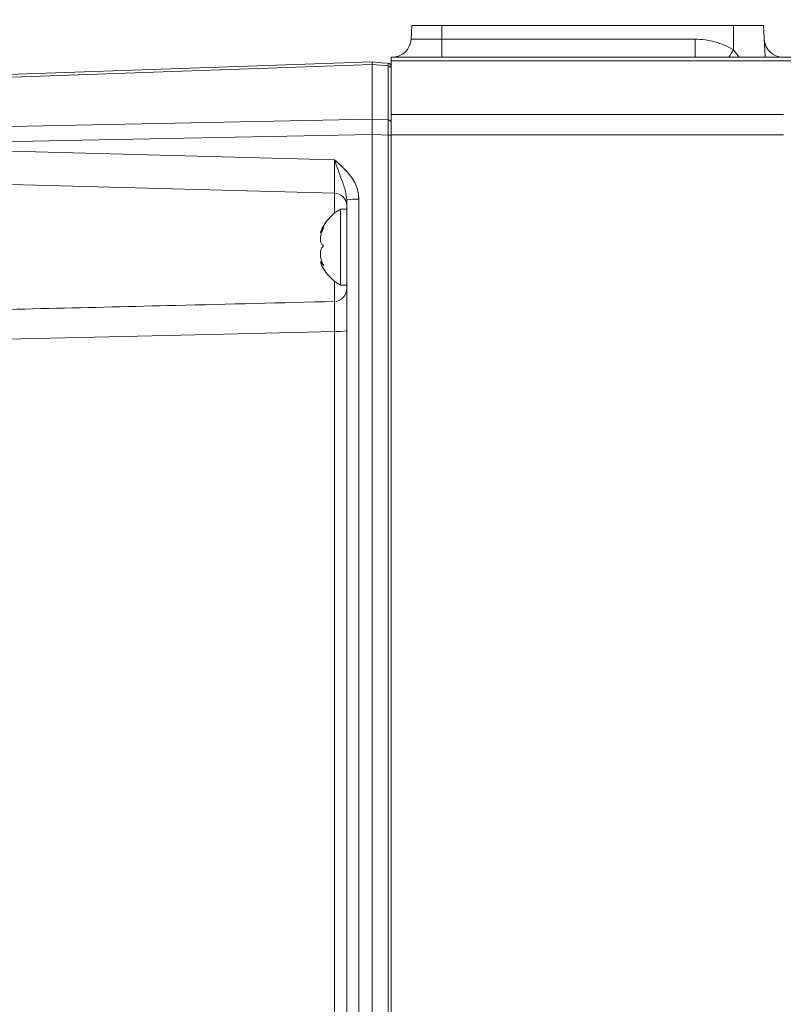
# Model space of a CAD drawing. Header units: millimetres. Extents: x 0 to 8410, y 0 to 5940.
# Tile 141 of 256: x 4780 to 4901, y 1424 to 1579. Entities that reach past the tile are written whole.
import ezdxf

# ---------------------------------------------------------------- set-up
doc = ezdxf.new("R2010")
doc.units = ezdxf.units.MM
doc.header["$LTSCALE"] = 10
doc.styles.add('SLDTEXTSTYLE0', font='TXT', dxfattribs={"width": 0.605})
doc.dimstyles.new('SLDDIMSTYLE0', dxfattribs={"dimtxt": 50, "dimasz": 50, "dimexe": 0, "dimexo": 0.0625, "dimgap": 12.5, "dimtad": 1, "dimtoh": 1, "dimdec": 1, "dimrnd": 1e-09, "dimzin": 12, "dimdsep": 46, "dimtxsty": 'SLDTEXTSTYLE0', "dimsah": 1, "dimcen": 0.09, "dimadec": 0, "dimazin": 0, "dimtfac": 1, "dimtofl": 0, "dimtmove": 0, "dimatfit": 3, "dimfxl": 0, "dimfrac": 2, "dimtolj": 1, "dimtzin": 12, "dimarcsym": 0})

# ---------------------------------------------------------------- blocks, each defined once
blk = doc.blocks.new('*D33')
at = {"color": 7, "linetype": 'Continuous', "lineweight": 0}
for p, q in [((5294.64, 1878.04), (4568.99, 1878.04)), ((4583.99, 1878.04), (4583.99, 1383.04)), ((4955.74, 1383.04), (4568.99, 1383.04))]:
    blk.add_line(p, q, dxfattribs=at)
for points in [[(4583.99, 1878.04), (4576.49, 1828.04), (4591.49, 1828.04)], [(4583.99, 1383.04), (4591.49, 1433.04), (4576.49, 1433.04)]]:
    blk.add_solid(points, dxfattribs=at)
at = {"color": 7, "linetype": 'Continuous', "lineweight": 0, "insert": (4519.54, 1573.26), "char_height": 50, "attachment_point": 1, "rotation": 90, "style": 'SLDTEXTSTYLE0'}
blk.add_mtext('495', dxfattribs=at)
blk = doc.blocks.new('*D35')
at = {"color": 7, "linetype": 'Continuous', "lineweight": 0}
for p, q in [((5294.64, 3305.04), (4468.99, 3305.04)), ((4483.99, 3305.04), (4483.99, 1383.04)), ((4955.74, 1383.04), (4468.99, 1383.04))]:
    blk.add_line(p, q, dxfattribs=at)
for points in [[(4483.99, 3305.04), (4476.49, 3255.04), (4491.49, 3255.04)], [(4483.99, 1383.04), (4491.49, 1433.04), (4476.49, 1433.04)]]:
    blk.add_solid(points, dxfattribs=at)
at = {"color": 7, "linetype": 'Continuous', "lineweight": 0, "insert": (4419.54, 2267.66), "char_height": 50, "attachment_point": 1, "rotation": 90, "style": 'SLDTEXTSTYLE0'}
blk.add_mtext('1922', dxfattribs=at)

msp = doc.modelspace()

# ---------------------------------------------------------------- linework, layer by layer
at = {"color": 7, "linetype": 'Continuous', "lineweight": 0}
for p, q in [((4841.902984, 1578.044757), (4841.789944, 1575.887755)), ((4841.902984, 1578.044757), (4846.640957, 1578.044757)), ((4846.640957, 1578.044757), (4892.640961, 1578.044757)), ((4892.640961, 1578.044757), (4897.37892, 1578.044757)), ((4897.37892, 1578.044757), (4897.640956, 1573.044762)), ((4838.640971, 1573.044762), (4912.493078, 1573.044762)), ((4838.640971, 1572.493106), (4838.640971, 1573.044762)), ((4751.88039, 1569.382251), (4835.64095, 1572.307229)), ((4835.64095, 1571.893811), (4835.64095, 1571.895138)), ((4835.64095, 1563.284248), (4835.64095, 1571.893811)), ((4838.640971, 1572.493106), (4838.640971, 1563.989327)), ((4838.640971, 1560.773), (4838.640971, 1563.989327)), ((4835.64095, 1563.284248), (4835.64098, 1563.281626)), ((4835.64098, 1560.878709), (4835.64095, 1560.873628)), ((4835.64095, 1411.241105), (4835.64095, 1560.873628)), ((4838.640971, 1560.773), (4838.640971, 1411.044765)), ((4829.693301, 1551.595763), (4756.588591, 1553.510085)), ((4831.640972, 1412.175983), (4831.640972, 1550.509885)), ((4831.640972, 1549.044758), (4830.640955, 1549.044758)), ((4830.640955, 1549.044758), (4830.640955, 1537.044764)), ((4827.495618, 1545.351044), (4827.672435, 1545.351044)), ((4827.76965, 1540.738479), (4827.495618, 1540.738479)), ((4830.640955, 1537.044764), (4831.640972, 1537.044764))]:
    msp.add_line(p, q, dxfattribs=at)
at = {"color": 8, "linetype": 'Continuous', "lineweight": 0}
for p, q in [((4846.640957, 1578.044757), (4846.640957, 1575.887755)), ((4892.640961, 1578.044757), (4892.640961, 1574.20595)), ((4841.789944, 1575.887755), (4846.640957, 1575.887755)), ((4846.640957, 1573.044762), (4846.640957, 1575.887755)), ((4846.640957, 1575.887755), (4886.597065, 1575.887755)), ((4886.597065, 1573.044762), (4886.597065, 1575.887755)), ((4892.640961, 1574.20595), (4893.531827, 1573.044762)), ((4838.184548, 1571.672544), (4835.64095, 1571.895138)), ((4838.184548, 1563.15215), (4838.184548, 1571.672544)), ((4912.493078, 1572.493106), (4838.640971, 1572.493106)), ((4838.640971, 1563.989327), (4900.531916, 1563.989327)), ((4835.64098, 1563.281626), (4838.184548, 1563.15215)), ((4838.184548, 1411.201176), (4838.184548, 1560.749129)), ((4900.531916, 1560.773), (4838.640971, 1560.773)), ((4745.921804, 1559.048072), (4829.710765, 1556.85398)), ((4829.693301, 1548.412338), (4829.693301, 1551.595763)), ((4833.571149, 1550.614491), (4833.571149, 1412.280591)), ((4829.693301, 1534.495741), (4829.693301, 1537.677184)), ((4829.710765, 1416.327652), (4829.710765, 1529.761672))]:
    msp.add_line(p, q, dxfattribs=at)
at = {"color": 8, "linetype": 'Continuous', "lineweight": 0, "flags": 128}
for points in [[(4835.64095, 1571.893811), (4829.644872, 1571.684361), (4805.660589, 1570.846588), (4751.88039, 1568.968013)], [(4745.921804, 1561.460406), (4751.917107, 1561.582357), (4775.89835, 1562.070027), (4835.64095, 1563.284248)], [(4835.64095, 1560.873628), (4789.849205, 1559.942156), (4745.921804, 1559.048072)], [(4838.184548, 1560.749129), (4837.068153, 1560.806006), (4835.64098, 1560.878709)]]:
    msp.add_lwpolyline(points, dxfattribs=at)
at = {"color": 7, "linetype": 'Continuous', "lineweight": 0, "flags": 128}
msp.add_lwpolyline([(4835.64095, 1572.307229), (4837.121768, 1572.177679), (4838.184548, 1572.084695)], dxfattribs=at)
at = {"color": 7, "linetype": 'Continuous', "lineweight": 0}
for centre, radius, start, end in [((4838.794066, 1576.044765), 3, 270, 357), ((4900.487853, 1576.044765), 3, 183, 270), ((4838.140959, 1571.586599), 0.5, 0, 85), ((4829.640959, 1549.596451), 2, 0, 88.5), ((4834.039941, 1542.925376), 7, 119.04974724, 159.3534427), ((4834.039941, 1543.164154), 7, 200.67644405, 240.95025276)]:
    msp.add_arc(centre, radius, start, end, dxfattribs=at)
at = {"color": 8, "linetype": 'Continuous', "lineweight": 0}
for centre, radius, start, end in [((4811.486454, 1623.731265), 95.072661, 327.78252309, 328.60597106), ((4838.179792, 1571.210216), 0.462353, 4.08316982, 89.41053248), ((4838.18127, 1562.691174), 0.460987, 4.2794815, 89.59245829), ((4838.291735, 1558.617819), 2.134003, 80.58101876, 92.87907082), ((4833.101127, 1541.427299), 9.199208, 87.07126675, 99.1329651), ((4829.641214, 1536.494821), 1.999758, 271.49252364, 359.99319019), ((4830.180766, 1538.949669), 9.20001, 267.07165346, 279.13248278)]:
    msp.add_arc(centre, radius, start, end, dxfattribs=at)
for centre, major_axis, ratio, start_param, end_param in [((4829.640959, 1556.59885), (-0.052392, 5.003085), 0.0145023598, 3.1410608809, 4.7632524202), ((4230.319473, 1542.158632), (837.418599, 1.531291), 0.0230714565, 5.3918688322, 5.5100595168)]:
    msp.add_ellipse(centre, major_axis=major_axis, ratio=ratio, start_param=start_param, end_param=end_param, dxfattribs=at)
for points, knots in [([(4886.597068, 1575.887757), (4887.663447, 1575.887757), (4888.706034, 1575.746395), (4890.234559, 1575.324278), (4890.740062, 1575.146796), (4891.714201, 1574.726543), (4892.185643, 1574.483318), (4892.640959, 1574.205943)], [0, 0, 0, 0, 0.5, 0.5, 0.75, 0.75, 1, 1, 1, 1]), ([(4838.184548, 1571.672544), (4838.185152, 1571.760732), (4838.186661, 1571.981209), (4838.185914, 1572.078815), (4838.184712, 1572.083992), (4838.184548, 1572.084695)], [0, 0, 0, 0, 0.3654959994, 0.9137669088, 1, 1, 1, 1]), ([(4838.184548, 1560.749129), (4838.186455, 1561.046269), (4838.190496, 1561.67605), (4838.190753, 1562.546321), (4838.186617, 1562.950221), (4838.184548, 1563.15215)], [0, 0, 0, 0, 0.3087652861, 0.6544203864, 1, 1, 1, 1]), ([(4829.710765, 1556.85398), (4829.713944, 1556.851223), (4830.493674, 1556.175082), (4831.862849, 1554.947), (4833.305421, 1552.789142), (4833.487987, 1551.295065), (4833.571149, 1550.614491)], [0, 0, 0, 0, 0.0016695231, 0.4094950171, 0.7310161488, 1, 1, 1, 1]), ([(4831.640972, 1550.509885), (4831.592013, 1550.958386), (4831.470221, 1552.074097), (4830.856349, 1553.585052), (4830.270514, 1555.256269), (4829.895432, 1556.31969), (4829.712344, 1556.84941), (4829.710765, 1556.85398)], [0, 0, 0, 0, 0.20536174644, 0.51086664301, 0.75473553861, 0.99788423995, 1, 1, 1, 1]), ([(4756.588591, 1532.747478), (4759.2709, 1532.807296), (4775.27929, 1533.1643), (4799.6476, 1533.73439), (4821.333402, 1534.283903), (4829.693301, 1534.495741)], [0, 0, 0, 0, 0.1100732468, 0.6569323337, 1, 1, 1, 1]), ([(4829.710765, 1529.761672), (4829.712926, 1530.006064), (4829.720013, 1530.807628), (4829.726308, 1532.108248), (4829.724658, 1533.400833), (4829.713845, 1534.294421), (4829.700149, 1534.428629), (4829.693301, 1534.495741)], [0, 0, 0, 0, 0.0987622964, 0.3239239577, 0.5491601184, 0.7745530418, 1, 1, 1, 1])]:
    msp.add_open_spline(points, degree=3, knots=knots, dxfattribs=at)
at = {"color": 7, "linetype": 'Continuous', "lineweight": 0}
for points, knots in [([(4835.64098, 1571.895138), (4835.642105, 1571.984896), (4835.645191, 1572.231097), (4835.642616, 1572.277649), (4835.64098, 1572.307229)], [0, 0, 0, 0, 0.3645762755, 1, 1, 1, 1]), ([(4835.64098, 1560.878709), (4835.644409, 1561.174344), (4835.651704, 1561.803201), (4835.652297, 1562.67397), (4835.644752, 1563.079075), (4835.64098, 1563.281626)], [0, 0, 0, 0, 0.3072899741, 0.6536491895, 1, 1, 1, 1]), ([(4828.048272, 1543.272048), (4827.900392, 1543.35712), (4827.644163, 1543.504522), (4827.474637, 1544.014474), (4827.468701, 1544.596699), (4827.611649, 1545.250268), (4827.82523, 1545.786867), (4827.993576, 1546.085929), (4828.048272, 1546.183095)], [0, 0, 0, 0, 0.2355519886, 0.4081366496, 0.5811335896, 0.7450630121, 0.9171709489, 1, 1, 1, 1]), ([(4828.048272, 1546.183095), (4827.901867, 1545.988919), (4827.648201, 1545.652486), (4827.476562, 1545.382957), (4827.489869, 1545.373408), (4827.495618, 1545.369283)], [0, 0, 0, 0, 0.4367265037, 0.7566839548, 1, 1, 1, 1]), ([(4828.048272, 1540.133715), (4827.900374, 1540.414908), (4827.644122, 1540.902114), (4827.474651, 1541.682406), (4827.468688, 1542.317547), (4827.611692, 1542.829918), (4827.825246, 1543.126509), (4827.993586, 1543.236362), (4828.048272, 1543.272048)], [0, 0, 0, 0, 0.2355657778, 0.4081502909, 0.5811455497, 0.7450772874, 0.9171874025, 1, 1, 1, 1]), ([(4827.495618, 1540.720254), (4827.494183, 1540.725795), (4827.487117, 1540.753087), (4827.619451, 1540.614305), (4827.8244, 1540.385461), (4827.99338, 1540.195442), (4828.048272, 1540.133715)], [0, 0, 0, 0, 0.0906503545, 0.4465451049, 0.8202116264, 1, 1, 1, 1])]:
    msp.add_open_spline(points, degree=3, knots=knots, dxfattribs=at)

# ---------------------------------------------------------------- dimensions: what is measured, and where the dimension line sits
for base, p1, picture, middle in [((4483.989117, 1383.044765), (5294.640959, 3305.044765), '*D35', (4483.989117, 2344.044765)), ((4583.989117, 1383.044765), (5294.640959, 1878.044765), '*D33', (4583.989117, 1630.544765))]:
    dim = msp.add_linear_dim(base=base, p1=p1, p2=(4955.741815, 1383.044765), angle=90, dimstyle='SLDDIMSTYLE0', dxfattribs=at)
    dim.commit()
    dim.dimension.update_dxf_attribs({"geometry": picture, "text_midpoint": middle, "dimtype": 160})

doc.saveas('drawing.dxf')
